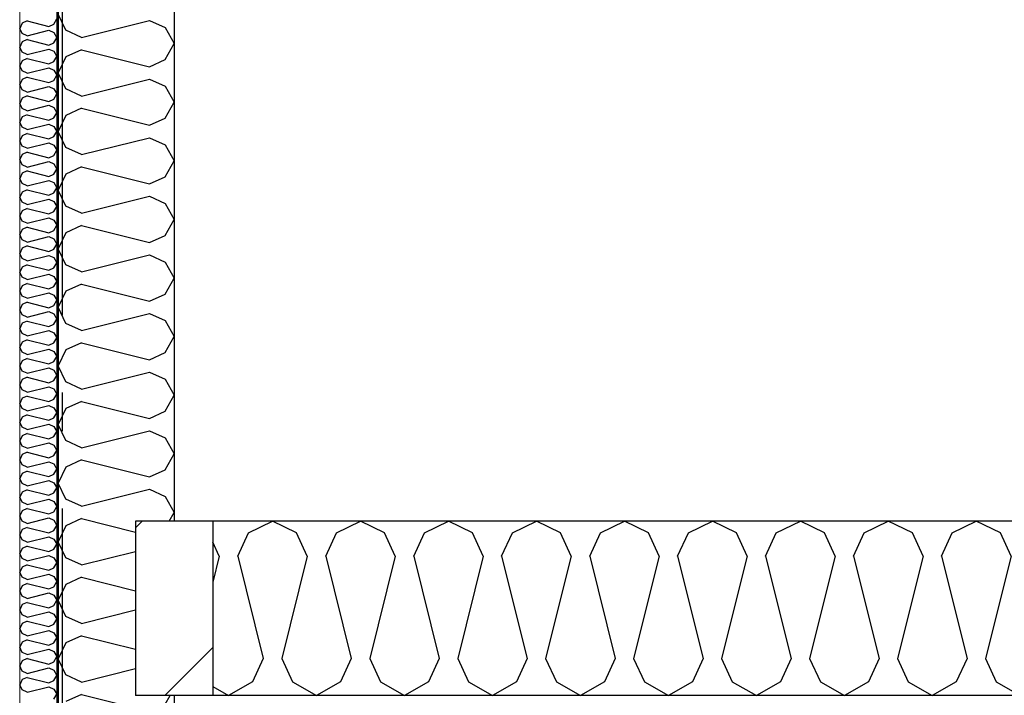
# Model space of a CAD drawing. Header units: millimetres. Extents: x -8544 to 51179, y -2070 to 39312.
# Tile 114 of 165: x 25762 to 27037, y 6858 to 7733. Entities that reach past the tile are written whole.
import ezdxf
from ezdxf.enums import TextEntityAlignment as Align

# ---------------------------------------------------------------- set-up
doc = ezdxf.new("R2010")
doc.units = ezdxf.units.MM
doc.header["$LTSCALE"] = 0.5
doc.header["$MEASUREMENT"] = 0
doc.linetypes.add('Akselinje', pattern=[1500, 1000, -200, 100, -200])
doc.linetypes.add('PLINE', pattern=[0])
for name, color, linetype in [('223- Bjelker', 7, 'Continuous'), ('223- Bjelker (Skravur)', 7, 'Continuous'), ('232- Ikke-bærende yttervegger', 7, 'Continuous'), ('232- Ikke-bærende yttervegger (Skravur)', 7, 'Continuous'), ('232- Ikke-bærende yttervegger (Skravur)(Nye konstruksjoner)', 7, 'Continuous'), ('232- Ikke-bærende yttervegger(Nye konstruksjoner)', 7, 'Continuous'), ('261- Primærkonstruksjon (tak)', 7, 'Continuous'), ('261- Primærkonstruksjon (tak) (Skravur)', 7, 'Continuous'), ('82-- Modullinjer', 7, 'Continuous')]:
    doc.layers.add(name, color=color, linetype=linetype)
doc.layers.add('236- Innvendig kledning og overflate(Nye konstruksjoner)', color=7, linetype='Continuous', lineweight=0)
doc.styles.add('GENERATED_STYLE_1', font='arial.ttf')

# ---------------------------------------------------------------- blocks, each defined once
blk = doc.blocks.new('*X16')
at = {"layer": '261- Primærkonstruksjon (tak) (Skravur)', "linetype": 'PLINE'}
for p, q in [((26058.1, 7068.4), (26089.3, 7083.2)), ((26120.4, 7068.4), (26089.3, 7083.2)), ((26172.1, 7068.4), (26203.2, 7083.2)), ((26234.3, 7068.4), (26203.2, 7083.2)), ((26286, 7068.4), (26317.1, 7083.2)), ((26348.2, 7068.4), (26317.1, 7083.2)), ((26399.9, 7068.4), (26431, 7083.2)), ((26462.2, 7068.4), (26431, 7083.2)), ((26513.9, 7068.4), (26545, 7083.2)), ((26576.1, 7068.4), (26545, 7083.2)), ((26627.8, 7068.4), (26658.9, 7083.2)), ((26690, 7068.4), (26658.9, 7083.2)), ((26741.7, 7068.4), (26772.8, 7083.2)), ((26803.9, 7068.4), (26772.8, 7083.2)), ((26855.6, 7068.4), (26886.7, 7083.2)), ((26917.9, 7068.4), (26886.7, 7083.2)), ((26969.6, 7068.4), (27000.7, 7083.2)), ((27031.8, 7068.4), (27000.7, 7083.2)), ((26044.3, 7037.9), (26058.1, 7068.4)), ((26134.3, 7037.9), (26120.4, 7068.4)), ((26158.2, 7037.9), (26172.1, 7068.4)), ((26248.2, 7037.9), (26234.3, 7068.4)), ((26272.1, 7037.9), (26286, 7068.4)), ((26362.1, 7037.9), (26348.2, 7068.4)), ((26386, 7037.9), (26399.9, 7068.4)), ((26476, 7037.9), (26462.2, 7068.4)), ((26500, 7037.9), (26513.9, 7068.4)), ((26590, 7037.9), (26576.1, 7068.4)), ((26613.9, 7037.9), (26627.8, 7068.4)), ((26703.9, 7037.9), (26690, 7068.4)), ((26727.8, 7037.9), (26741.7, 7068.4)), ((26817.8, 7037.9), (26803.9, 7068.4)), ((26841.8, 7037.9), (26855.6, 7068.4)), ((26931.7, 7037.9), (26917.9, 7068.4)), ((26955.7, 7037.9), (26969.6, 7068.4)), ((27045.7, 7037.9), (27031.8, 7068.4)), ((26020.3, 7037.9), (26011.9, 7056.4)), ((26020.3, 7037.9), (26011.9, 7004.3)), ((26044.3, 7037.9), (26077.3, 6905.8)), ((26134.3, 7037.9), (26101.2, 6905.8)), ((26158.2, 7037.9), (26191.2, 6905.8)), ((26248.2, 7037.9), (26215.2, 6905.8)), ((26272.1, 7037.9), (26305.1, 6905.8)), ((26362.1, 7037.9), (26329.1, 6905.8)), ((26386, 7037.9), (26419.1, 6905.8)), ((26476, 7037.9), (26443, 6905.8)), ((26500, 7037.9), (26533, 6905.8)), ((26590, 7037.9), (26556.9, 6905.8)), ((26613.9, 7037.9), (26646.9, 6905.8)), ((26703.9, 7037.9), (26670.9, 6905.8)), ((26727.8, 7037.9), (26760.9, 6905.8)), ((26817.8, 7037.9), (26784.8, 6905.8)), ((26841.8, 7037.9), (26874.8, 6905.8)), ((26931.7, 7037.9), (26898.7, 6905.8)), ((26955.7, 7037.9), (26988.7, 6905.8)), ((27045.7, 7037.9), (27012.6, 6905.8)), ((26077.3, 6905.8), (26063.4, 6875.3)), ((26101.2, 6905.8), (26115.1, 6875.3)), ((26191.2, 6905.8), (26177.3, 6875.3)), ((26215.2, 6905.8), (26229, 6875.3)), ((26305.1, 6905.8), (26291.3, 6875.3)), ((26329.1, 6905.8), (26343, 6875.3)), ((26419.1, 6905.8), (26405.2, 6875.3)), ((26443, 6905.8), (26456.9, 6875.3)), ((26533, 6905.8), (26519.1, 6875.3)), ((26556.9, 6905.8), (26570.8, 6875.3)), ((26646.9, 6905.8), (26633, 6875.3)), ((26670.9, 6905.8), (26684.7, 6875.3)), ((26760.9, 6905.8), (26747, 6875.3)), ((26784.8, 6905.8), (26798.7, 6875.3)), ((26874.8, 6905.8), (26860.9, 6875.3)), ((26898.7, 6905.8), (26912.6, 6875.3)), ((26988.7, 6905.8), (26974.8, 6875.3)), ((27012.6, 6905.8), (27026.5, 6875.3)), ((26063.4, 6875.3), (26032.3, 6857.9)), ((26115.1, 6875.3), (26146.2, 6857.9)), ((26177.3, 6875.3), (26146.2, 6857.9)), ((26229, 6875.3), (26260.1, 6857.9)), ((26291.3, 6875.3), (26260.1, 6857.9)), ((26343, 6875.3), (26374.1, 6857.9)), ((26405.2, 6875.3), (26374.1, 6857.9)), ((26456.9, 6875.3), (26488, 6857.9)), ((26519.1, 6875.3), (26488, 6857.9)), ((26570.8, 6875.3), (26601.9, 6857.9)), ((26633, 6875.3), (26601.9, 6857.9)), ((26684.7, 6875.3), (26715.9, 6857.9)), ((26747, 6875.3), (26715.9, 6857.9)), ((26798.7, 6875.3), (26829.8, 6857.9)), ((26860.9, 6875.3), (26829.8, 6857.9)), ((26912.6, 6875.3), (26943.7, 6857.9)), ((26974.8, 6875.3), (26943.7, 6857.9)), ((27026.5, 6875.3), (27057.6, 6857.9)), ((26011.9, 6869.3), (26032.3, 6857.9))]:
    blk.add_line(p, q, dxfattribs=at)
blk = doc.blocks.new('*X46')
at = {"layer": '232- Ikke-bærende yttervegger (Skravur)', "linetype": 'PLINE'}
for p, q in [((25821.7, 7718.9), (25811.9, 7739.7)), ((25842.1, 7709.7), (25930, 7731.7)), ((25930, 7731.7), (25950.4, 7722.4)), ((25842.1, 7709.7), (25821.7, 7718.9)), ((25950.4, 7722.4), (25961.9, 7701.7)), ((25950.4, 7681), (25961.9, 7701.7)), ((25842.1, 7693.7), (25821.7, 7684.5)), ((25842.1, 7693.7), (25930, 7671.7)), ((25821.7, 7684.5), (25811.9, 7663.8)), ((25930, 7671.7), (25950.4, 7681)), ((25821.7, 7643.1), (25811.9, 7663.8)), ((25842.1, 7633.8), (25930, 7655.8)), ((25930, 7655.8), (25950.4, 7646.6)), ((25842.1, 7633.8), (25821.7, 7643.1)), ((25950.4, 7646.6), (25961.9, 7625.8)), ((25950.4, 7605.1), (25961.9, 7625.8)), ((25842.1, 7617.9), (25821.7, 7608.6)), ((25842.1, 7617.9), (25930, 7595.9)), ((25821.7, 7608.6), (25811.9, 7587.9)), ((25930, 7595.9), (25950.4, 7605.1)), ((25821.7, 7567.2), (25811.9, 7587.9)), ((25842.1, 7557.9), (25930, 7579.9)), ((25930, 7579.9), (25950.4, 7570.7)), ((25842.1, 7557.9), (25821.7, 7567.2)), ((25950.4, 7570.7), (25961.9, 7550)), ((25950.4, 7529.2), (25961.9, 7550)), ((25842.1, 7542), (25821.7, 7532.7)), ((25842.1, 7542), (25930, 7520)), ((25821.7, 7532.7), (25811.9, 7512)), ((25930, 7520), (25950.4, 7529.2)), ((25821.7, 7491.3), (25811.9, 7512)), ((25842.1, 7482.1), (25930, 7504)), ((25930, 7504), (25950.4, 7494.8)), ((25842.1, 7482.1), (25821.7, 7491.3)), ((25950.4, 7494.8), (25961.9, 7474.1)), ((25950.4, 7453.4), (25961.9, 7474.1)), ((25842.1, 7466.1), (25821.7, 7456.9)), ((25842.1, 7466.1), (25930, 7444.1)), ((25821.7, 7456.9), (25811.9, 7436.1)), ((25930, 7444.1), (25950.4, 7453.4)), ((25821.7, 7415.4), (25811.9, 7436.1)), ((25842.1, 7406.2), (25930, 7428.2)), ((25930, 7428.2), (25950.4, 7418.9)), ((25842.1, 7406.2), (25821.7, 7415.4)), ((25950.4, 7418.9), (25961.9, 7398.2)), ((25950.4, 7377.5), (25961.9, 7398.2)), ((25842.1, 7390.2), (25821.7, 7381)), ((25842.1, 7390.2), (25930, 7368.2)), ((25821.7, 7381), (25811.9, 7360.3)), ((25930, 7368.2), (25950.4, 7377.5)), ((25821.7, 7339.5), (25811.9, 7360.3)), ((25842.1, 7330.3), (25930, 7352.3)), ((25930, 7352.3), (25950.4, 7343)), ((25842.1, 7330.3), (25821.7, 7339.5)), ((25950.4, 7343), (25961.9, 7322.3)), ((25950.4, 7301.6), (25961.9, 7322.3)), ((25842.1, 7314.4), (25821.7, 7305.1)), ((25842.1, 7314.4), (25930, 7292.4)), ((25821.7, 7305.1), (25811.9, 7284.4)), ((25930, 7292.4), (25950.4, 7301.6)), ((25821.7, 7263.7), (25811.9, 7284.4)), ((25842.1, 7254.4), (25930, 7276.4)), ((25930, 7276.4), (25950.4, 7267.2)), ((25842.1, 7254.4), (25821.7, 7263.7)), ((25950.4, 7267.2), (25961.9, 7246.4)), ((25950.4, 7225.7), (25961.9, 7246.4)), ((25842.1, 7238.5), (25821.7, 7229.2)), ((25842.1, 7238.5), (25930, 7216.5)), ((25821.7, 7229.2), (25811.9, 7208.5)), ((25930, 7216.5), (25950.4, 7225.7)), ((25821.7, 7187.8), (25811.9, 7208.5)), ((25842.1, 7178.5), (25930, 7200.5)), ((25930, 7200.5), (25950.4, 7191.3)), ((25950.4, 7191.3), (25961.9, 7170.6)), ((25842.1, 7178.5), (25821.7, 7187.8)), ((25950.4, 7149.8), (25961.9, 7170.6)), ((25821.7, 7153.3), (25811.9, 7132.6)), ((25842.1, 7162.6), (25821.7, 7153.3)), ((25842.1, 7162.6), (25930, 7140.6)), ((25930, 7140.6), (25950.4, 7149.8)), ((25821.7, 7111.9), (25811.9, 7132.6)), ((25842.1, 7102.7), (25930, 7124.7)), ((25930, 7124.7), (25950.4, 7115.4)), ((25950.4, 7115.4), (25961.9, 7094.7)), ((25842.1, 7102.7), (25821.7, 7111.9)), ((25955.5, 7083.2), (25961.9, 7094.7)), ((25821.7, 7077.5), (25811.9, 7056.7)), ((25842.1, 7086.7), (25821.7, 7077.5)), ((25842.1, 7086.7), (25911.9, 7069.2)), ((25821.7, 7036), (25811.9, 7056.7)), ((25842.1, 7026.8), (25911.9, 7044.2)), ((25842.1, 7026.8), (25821.7, 7036)), ((25821.7, 7001.6), (25811.9, 6980.9)), ((25842.1, 7010.8), (25821.7, 7001.6)), ((25842.1, 7010.8), (25911.9, 6993.4)), ((25821.7, 6960.1), (25811.9, 6980.9)), ((25842.1, 6950.9), (25911.9, 6968.4)), ((25842.1, 6950.9), (25821.7, 6960.1)), ((25821.7, 6925.7), (25811.9, 6905)), ((25842.1, 6935), (25821.7, 6925.7)), ((25842.1, 6935), (25911.9, 6917.5)), ((25821.7, 6884.3), (25811.9, 6905)), ((25842.1, 6875), (25911.9, 6892.5)), ((25842.1, 6875), (25821.7, 6884.3)), ((25842.1, 6859.1), (25821.7, 6849.8)), ((25842.1, 6859.1), (25930, 6837.1)), ((25950.4, 6846.3), (25956.8, 6857.9))]:
    blk.add_line(p, q, dxfattribs=at)
blk = doc.blocks.new('*X65')
at = {"layer": '232- Ikke-bærende yttervegger (Skravur)(Nye konstruksjoner)', "linetype": 'PLINE'}
for p, q in [((25765.1, 7728.1), (25761.9, 7721.4)), ((25771.6, 7731), (25765.1, 7728.1)), ((25771.6, 7731), (25799.7, 7724)), ((25799.7, 7724), (25806.2, 7727)), ((25806.2, 7727), (25809.9, 7733.6)), ((25765.1, 7714.8), (25761.9, 7721.4)), ((25771.6, 7711.9), (25765.1, 7714.8)), ((25771.6, 7711.9), (25799.7, 7718.9)), ((25799.7, 7718.9), (25806.2, 7715.9)), ((25806.2, 7715.9), (25809.9, 7709.3)), ((25765.1, 7703.8), (25761.9, 7697.2)), ((25771.6, 7706.8), (25765.1, 7703.8)), ((25771.6, 7706.8), (25799.7, 7699.7)), ((25799.7, 7699.7), (25806.2, 7702.7)), ((25806.2, 7702.7), (25809.9, 7709.3)), ((25765.1, 7690.5), (25761.9, 7697.2)), ((25771.6, 7687.6), (25765.1, 7690.5)), ((25771.6, 7687.6), (25799.7, 7694.6)), ((25799.7, 7694.6), (25806.2, 7691.7)), ((25806.2, 7691.7), (25809.9, 7685)), ((25765.1, 7679.5), (25761.9, 7672.9)), ((25771.6, 7682.5), (25765.1, 7679.5)), ((25771.6, 7682.5), (25799.7, 7675.4)), ((25799.7, 7675.4), (25806.2, 7678.4)), ((25806.2, 7678.4), (25809.9, 7685)), ((25765.1, 7666.3), (25761.9, 7672.9)), ((25771.6, 7663.3), (25765.1, 7666.3)), ((25771.6, 7663.3), (25799.7, 7670.3)), ((25799.7, 7670.3), (25806.2, 7667.4)), ((25806.2, 7667.4), (25809.9, 7660.7)), ((25765.1, 7655.2), (25761.9, 7648.6)), ((25771.6, 7658.2), (25765.1, 7655.2)), ((25771.6, 7658.2), (25799.7, 7651.2)), ((25799.7, 7651.2), (25806.2, 7654.1)), ((25806.2, 7654.1), (25809.9, 7660.7)), ((25765.1, 7642), (25761.9, 7648.6)), ((25771.6, 7639), (25765.1, 7642)), ((25771.6, 7639), (25799.7, 7646.1)), ((25799.7, 7646.1), (25806.2, 7643.1)), ((25806.2, 7643.1), (25809.9, 7636.5)), ((25765.1, 7631), (25761.9, 7624.3)), ((25771.6, 7633.9), (25765.1, 7631)), ((25771.6, 7633.9), (25799.7, 7626.9)), ((25799.7, 7626.9), (25806.2, 7629.8)), ((25806.2, 7629.8), (25809.9, 7636.5)), ((25765.1, 7617.7), (25761.9, 7624.3)), ((25771.6, 7614.7), (25765.1, 7617.7)), ((25771.6, 7614.7), (25799.7, 7621.8)), ((25799.7, 7621.8), (25806.2, 7618.8)), ((25806.2, 7618.8), (25809.9, 7612.2)), ((25806.2, 7605.5), (25809.9, 7612.2)), ((25765.1, 7606.7), (25761.9, 7600)), ((25765.1, 7593.4), (25761.9, 7600)), ((25771.6, 7609.6), (25765.1, 7606.7)), ((25771.6, 7609.6), (25799.7, 7602.6)), ((25799.7, 7602.6), (25806.2, 7605.5)), ((25771.6, 7590.4), (25765.1, 7593.4)), ((25771.6, 7590.4), (25799.7, 7597.5)), ((25799.7, 7597.5), (25806.2, 7594.5)), ((25806.2, 7594.5), (25809.9, 7587.9)), ((25806.2, 7581.3), (25809.9, 7587.9)), ((25765.1, 7582.4), (25761.9, 7575.8)), ((25765.1, 7569.1), (25761.9, 7575.8)), ((25771.6, 7585.3), (25765.1, 7582.4)), ((25771.6, 7585.3), (25799.7, 7578.3)), ((25799.7, 7578.3), (25806.2, 7581.3)), ((25771.6, 7566.2), (25765.1, 7569.1)), ((25771.6, 7561.1), (25765.1, 7558.1)), ((25771.6, 7566.2), (25799.7, 7573.2)), ((25771.6, 7561.1), (25799.7, 7554)), ((25799.7, 7573.2), (25806.2, 7570.2)), ((25806.2, 7570.2), (25809.9, 7563.6)), ((25806.2, 7557), (25809.9, 7563.6)), ((25765.1, 7558.1), (25761.9, 7551.5)), ((25765.1, 7544.8), (25761.9, 7551.5)), ((25771.6, 7541.9), (25799.7, 7548.9)), ((25799.7, 7554), (25806.2, 7557)), ((25799.7, 7548.9), (25806.2, 7546)), ((25771.6, 7541.9), (25765.1, 7544.8)), ((25771.6, 7536.8), (25765.1, 7533.8)), ((25771.6, 7536.8), (25799.7, 7529.7)), ((25806.2, 7546), (25809.9, 7539.3)), ((25806.2, 7532.7), (25809.9, 7539.3)), ((25765.1, 7533.8), (25761.9, 7527.2)), ((25765.1, 7520.6), (25761.9, 7527.2)), ((25771.6, 7517.6), (25799.7, 7524.6)), ((25799.7, 7529.7), (25806.2, 7532.7)), ((25799.7, 7524.6), (25806.2, 7521.7)), ((25771.6, 7517.6), (25765.1, 7520.6)), ((25771.6, 7512.5), (25765.1, 7509.5)), ((25771.6, 7512.5), (25799.7, 7505.5)), ((25806.2, 7521.7), (25809.9, 7515.1)), ((25806.2, 7508.4), (25809.9, 7515.1)), ((25765.1, 7509.5), (25761.9, 7502.9)), ((25765.1, 7496.3), (25761.9, 7502.9)), ((25771.6, 7493.3), (25799.7, 7500.4)), ((25799.7, 7505.5), (25806.2, 7508.4)), ((25799.7, 7500.4), (25806.2, 7497.4)), ((25806.2, 7497.4), (25809.9, 7490.8)), ((25765.1, 7485.3), (25761.9, 7478.6)), ((25771.6, 7493.3), (25765.1, 7496.3)), ((25771.6, 7488.2), (25765.1, 7485.3)), ((25771.6, 7488.2), (25799.7, 7481.2)), ((25806.2, 7484.1), (25809.9, 7490.8)), ((25765.1, 7472), (25761.9, 7478.6)), ((25771.6, 7469), (25765.1, 7472)), ((25771.6, 7469), (25799.7, 7476.1)), ((25799.7, 7481.2), (25806.2, 7484.1)), ((25799.7, 7476.1), (25806.2, 7473.1)), ((25806.2, 7473.1), (25809.9, 7466.5)), ((25765.1, 7461), (25761.9, 7454.4)), ((25771.6, 7463.9), (25765.1, 7461)), ((25771.6, 7463.9), (25799.7, 7456.9)), ((25799.7, 7456.9), (25806.2, 7459.9)), ((25806.2, 7459.9), (25809.9, 7466.5)), ((25765.1, 7447.7), (25761.9, 7454.4)), ((25771.6, 7444.8), (25765.1, 7447.7)), ((25771.6, 7444.8), (25799.7, 7451.8)), ((25799.7, 7451.8), (25806.2, 7448.8)), ((25806.2, 7448.8), (25809.9, 7442.2)), ((25765.1, 7436.7), (25761.9, 7430.1)), ((25771.6, 7439.7), (25765.1, 7436.7)), ((25771.6, 7439.7), (25799.7, 7432.6)), ((25799.7, 7432.6), (25806.2, 7435.6)), ((25806.2, 7435.6), (25809.9, 7442.2)), ((25765.1, 7423.4), (25761.9, 7430.1)), ((25771.6, 7420.5), (25765.1, 7423.4)), ((25771.6, 7420.5), (25799.7, 7427.5)), ((25799.7, 7427.5), (25806.2, 7424.6)), ((25806.2, 7424.6), (25809.9, 7417.9)), ((25765.1, 7412.4), (25761.9, 7405.8)), ((25771.6, 7415.4), (25765.1, 7412.4)), ((25771.6, 7415.4), (25799.7, 7408.3)), ((25799.7, 7408.3), (25806.2, 7411.3)), ((25806.2, 7411.3), (25809.9, 7417.9)), ((25765.1, 7399.2), (25761.9, 7405.8)), ((25771.6, 7396.2), (25765.1, 7399.2)), ((25771.6, 7396.2), (25799.7, 7403.2)), ((25799.7, 7403.2), (25806.2, 7400.3)), ((25806.2, 7400.3), (25809.9, 7393.6)), ((25765.1, 7388.1), (25761.9, 7381.5)), ((25771.6, 7391.1), (25765.1, 7388.1)), ((25771.6, 7391.1), (25799.7, 7384.1)), ((25799.7, 7384.1), (25806.2, 7387)), ((25806.2, 7387), (25809.9, 7393.6)), ((25765.1, 7374.9), (25761.9, 7381.5)), ((25771.6, 7371.9), (25765.1, 7374.9)), ((25771.6, 7371.9), (25799.7, 7379)), ((25799.7, 7379), (25806.2, 7376)), ((25806.2, 7376), (25809.9, 7369.4)), ((25765.1, 7363.9), (25761.9, 7357.2)), ((25765.1, 7350.6), (25761.9, 7357.2)), ((25771.6, 7366.8), (25765.1, 7363.9)), ((25771.6, 7366.8), (25799.7, 7359.8)), ((25799.7, 7359.8), (25806.2, 7362.7)), ((25806.2, 7362.7), (25809.9, 7369.4)), ((25771.6, 7347.6), (25765.1, 7350.6)), ((25771.6, 7347.6), (25799.7, 7354.7)), ((25799.7, 7354.7), (25806.2, 7351.7)), ((25806.2, 7351.7), (25809.9, 7345.1)), ((25806.2, 7338.5), (25809.9, 7345.1)), ((25765.1, 7339.6), (25761.9, 7332.9)), ((25765.1, 7326.3), (25761.9, 7332.9)), ((25771.6, 7342.5), (25765.1, 7339.6)), ((25771.6, 7342.5), (25799.7, 7335.5)), ((25799.7, 7335.5), (25806.2, 7338.5)), ((25771.6, 7323.4), (25765.1, 7326.3)), ((25771.6, 7323.4), (25799.7, 7330.4)), ((25799.7, 7330.4), (25806.2, 7327.4)), ((25806.2, 7327.4), (25809.9, 7320.8)), ((25806.2, 7314.2), (25809.9, 7320.8)), ((25765.1, 7315.3), (25761.9, 7308.7)), ((25765.1, 7302), (25761.9, 7308.7)), ((25771.6, 7318.3), (25765.1, 7315.3)), ((25771.6, 7318.3), (25799.7, 7311.2)), ((25771.6, 7299.1), (25799.7, 7306.1)), ((25799.7, 7311.2), (25806.2, 7314.2)), ((25799.7, 7306.1), (25806.2, 7303.2)), ((25771.6, 7299.1), (25765.1, 7302)), ((25771.6, 7294), (25765.1, 7291)), ((25771.6, 7294), (25799.7, 7286.9)), ((25806.2, 7303.2), (25809.9, 7296.5)), ((25806.2, 7289.9), (25809.9, 7296.5)), ((25765.1, 7291), (25761.9, 7284.4)), ((25765.1, 7277.8), (25761.9, 7284.4)), ((25771.6, 7274.8), (25799.7, 7281.8)), ((25799.7, 7286.9), (25806.2, 7289.9)), ((25799.7, 7281.8), (25806.2, 7278.9)), ((25771.6, 7274.8), (25765.1, 7277.8)), ((25771.6, 7269.7), (25765.1, 7266.7)), ((25771.6, 7269.7), (25799.7, 7262.7)), ((25806.2, 7278.9), (25809.9, 7272.2)), ((25806.2, 7265.6), (25809.9, 7272.2)), ((25765.1, 7266.7), (25761.9, 7260.1)), ((25765.1, 7253.5), (25761.9, 7260.1)), ((25771.6, 7250.5), (25799.7, 7257.5)), ((25799.7, 7262.7), (25806.2, 7265.6)), ((25799.7, 7257.5), (25806.2, 7254.6)), ((25765.1, 7242.5), (25761.9, 7235.8)), ((25771.6, 7250.5), (25765.1, 7253.5)), ((25771.6, 7245.4), (25765.1, 7242.5)), ((25771.6, 7245.4), (25799.7, 7238.4)), ((25806.2, 7254.6), (25809.9, 7248)), ((25806.2, 7241.3), (25809.9, 7248)), ((25765.1, 7229.2), (25761.9, 7235.8)), ((25771.6, 7226.2), (25799.7, 7233.3)), ((25799.7, 7238.4), (25806.2, 7241.3)), ((25799.7, 7233.3), (25806.2, 7230.3)), ((25806.2, 7230.3), (25809.9, 7223.7)), ((25765.1, 7218.2), (25761.9, 7211.5)), ((25771.6, 7226.2), (25765.1, 7229.2)), ((25771.6, 7221.1), (25765.1, 7218.2)), ((25771.6, 7221.1), (25799.7, 7214.1)), ((25799.7, 7214.1), (25806.2, 7217)), ((25806.2, 7217), (25809.9, 7223.7)), ((25765.1, 7204.9), (25761.9, 7211.5)), ((25771.6, 7201.9), (25765.1, 7204.9)), ((25771.6, 7201.9), (25799.7, 7209)), ((25799.7, 7209), (25806.2, 7206)), ((25806.2, 7206), (25809.9, 7199.4)), ((25765.1, 7193.9), (25761.9, 7187.3)), ((25771.6, 7196.8), (25765.1, 7193.9)), ((25771.6, 7196.8), (25799.7, 7189.8)), ((25799.7, 7189.8), (25806.2, 7192.8)), ((25806.2, 7192.8), (25809.9, 7199.4)), ((25765.1, 7180.6), (25761.9, 7187.3)), ((25771.6, 7177.7), (25765.1, 7180.6)), ((25771.6, 7177.7), (25799.7, 7184.7)), ((25799.7, 7184.7), (25806.2, 7181.7)), ((25806.2, 7181.7), (25809.9, 7175.1)), ((25765.1, 7169.6), (25761.9, 7163)), ((25771.6, 7172.6), (25765.1, 7169.6)), ((25771.6, 7172.6), (25799.7, 7165.5)), ((25799.7, 7165.5), (25806.2, 7168.5)), ((25806.2, 7168.5), (25809.9, 7175.1)), ((25765.1, 7156.3), (25761.9, 7163)), ((25771.6, 7153.4), (25765.1, 7156.3)), ((25771.6, 7153.4), (25799.7, 7160.4)), ((25799.7, 7160.4), (25806.2, 7157.5)), ((25806.2, 7157.5), (25809.9, 7150.8)), ((25765.1, 7145.3), (25761.9, 7138.7)), ((25771.6, 7148.3), (25765.1, 7145.3)), ((25771.6, 7148.3), (25799.7, 7141.2)), ((25799.7, 7141.2), (25806.2, 7144.2)), ((25806.2, 7144.2), (25809.9, 7150.8)), ((25765.1, 7132.1), (25761.9, 7138.7)), ((25771.6, 7129.1), (25765.1, 7132.1)), ((25771.6, 7129.1), (25799.7, 7136.1)), ((25799.7, 7136.1), (25806.2, 7133.2)), ((25806.2, 7133.2), (25809.9, 7126.6)), ((25765.1, 7121), (25761.9, 7114.4)), ((25771.6, 7124), (25765.1, 7121)), ((25771.6, 7124), (25799.7, 7117)), ((25799.7, 7117), (25806.2, 7119.9)), ((25806.2, 7119.9), (25809.9, 7126.6)), ((25765.1, 7107.8), (25761.9, 7114.4)), ((25771.6, 7104.8), (25765.1, 7107.8)), ((25771.6, 7104.8), (25799.7, 7111.9)), ((25799.7, 7111.9), (25806.2, 7108.9)), ((25806.2, 7108.9), (25809.9, 7102.3)), ((25806.2, 7095.6), (25809.9, 7102.3)), ((25765.1, 7096.8), (25761.9, 7090.1)), ((25765.1, 7083.5), (25761.9, 7090.1)), ((25771.6, 7099.7), (25765.1, 7096.8)), ((25771.6, 7099.7), (25799.7, 7092.7)), ((25799.7, 7092.7), (25806.2, 7095.6)), ((25771.6, 7080.5), (25765.1, 7083.5)), ((25771.6, 7080.5), (25799.7, 7087.6)), ((25799.7, 7087.6), (25806.2, 7084.6)), ((25806.2, 7084.6), (25809.9, 7078)), ((25806.2, 7071.4), (25809.9, 7078)), ((25765.1, 7072.5), (25761.9, 7065.9)), ((25765.1, 7059.2), (25761.9, 7065.9)), ((25771.6, 7075.4), (25765.1, 7072.5)), ((25771.6, 7075.4), (25799.7, 7068.4)), ((25799.7, 7068.4), (25806.2, 7071.4)), ((25771.6, 7056.3), (25765.1, 7059.2)), ((25771.6, 7051.2), (25765.1, 7048.2)), ((25771.6, 7056.3), (25799.7, 7063.3)), ((25771.6, 7051.2), (25799.7, 7044.1)), ((25799.7, 7063.3), (25806.2, 7060.3)), ((25806.2, 7060.3), (25809.9, 7053.7)), ((25806.2, 7047.1), (25809.9, 7053.7)), ((25765.1, 7048.2), (25761.9, 7041.6)), ((25765.1, 7034.9), (25761.9, 7041.6)), ((25771.6, 7032), (25799.7, 7039)), ((25799.7, 7044.1), (25806.2, 7047.1)), ((25799.7, 7039), (25806.2, 7036.1)), ((25771.6, 7032), (25765.1, 7034.9)), ((25771.6, 7026.9), (25765.1, 7023.9)), ((25771.6, 7026.9), (25799.7, 7019.8)), ((25806.2, 7036.1), (25809.9, 7029.4)), ((25806.2, 7022.8), (25809.9, 7029.4)), ((25765.1, 7023.9), (25761.9, 7017.3)), ((25765.1, 7010.7), (25761.9, 7017.3)), ((25771.6, 7007.7), (25799.7, 7014.7)), ((25799.7, 7019.8), (25806.2, 7022.8)), ((25799.7, 7014.7), (25806.2, 7011.8)), ((25771.6, 7007.7), (25765.1, 7010.7)), ((25771.6, 7002.6), (25765.1, 6999.6)), ((25771.6, 7002.6), (25799.7, 6995.6)), ((25806.2, 7011.8), (25809.9, 7005.1)), ((25806.2, 6998.5), (25809.9, 7005.1)), ((25765.1, 6999.6), (25761.9, 6993)), ((25765.1, 6986.4), (25761.9, 6993)), ((25771.6, 6983.4), (25799.7, 6990.5)), ((25799.7, 6995.6), (25806.2, 6998.5)), ((25799.7, 6990.5), (25806.2, 6987.5)), ((25806.2, 6987.5), (25809.9, 6980.9)), ((25765.1, 6975.4), (25761.9, 6968.7)), ((25771.6, 6983.4), (25765.1, 6986.4)), ((25771.6, 6978.3), (25765.1, 6975.4)), ((25771.6, 6978.3), (25799.7, 6971.3)), ((25806.2, 6974.2), (25809.9, 6980.9)), ((25765.1, 6962.1), (25761.9, 6968.7)), ((25771.6, 6959.1), (25765.1, 6962.1)), ((25771.6, 6959.1), (25799.7, 6966.2)), ((25799.7, 6971.3), (25806.2, 6974.2)), ((25799.7, 6966.2), (25806.2, 6963.2)), ((25806.2, 6963.2), (25809.9, 6956.6)), ((25765.1, 6951.1), (25761.9, 6944.4)), ((25771.6, 6954), (25765.1, 6951.1)), ((25771.6, 6954), (25799.7, 6947)), ((25799.7, 6947), (25806.2, 6950)), ((25806.2, 6950), (25809.9, 6956.6)), ((25765.1, 6937.8), (25761.9, 6944.4)), ((25771.6, 6934.9), (25765.1, 6937.8)), ((25771.6, 6934.9), (25799.7, 6941.9)), ((25799.7, 6941.9), (25806.2, 6938.9)), ((25806.2, 6938.9), (25809.9, 6932.3)), ((25765.1, 6926.8), (25761.9, 6920.2)), ((25771.6, 6929.8), (25765.1, 6926.8)), ((25771.6, 6929.8), (25799.7, 6922.7)), ((25799.7, 6922.7), (25806.2, 6925.7)), ((25806.2, 6925.7), (25809.9, 6932.3)), ((25765.1, 6913.5), (25761.9, 6920.2)), ((25771.6, 6910.6), (25765.1, 6913.5)), ((25771.6, 6910.6), (25799.7, 6917.6)), ((25799.7, 6917.6), (25806.2, 6914.7)), ((25806.2, 6914.7), (25809.9, 6908)), ((25765.1, 6902.5), (25761.9, 6895.9)), ((25771.6, 6905.5), (25765.1, 6902.5)), ((25771.6, 6905.5), (25799.7, 6898.4)), ((25799.7, 6898.4), (25806.2, 6901.4)), ((25806.2, 6901.4), (25809.9, 6908)), ((25765.1, 6889.3), (25761.9, 6895.9)), ((25771.6, 6886.3), (25765.1, 6889.3)), ((25771.6, 6886.3), (25799.7, 6893.3)), ((25799.7, 6893.3), (25806.2, 6890.4)), ((25806.2, 6890.4), (25809.9, 6883.7)), ((25765.1, 6878.2), (25761.9, 6871.6)), ((25771.6, 6881.2), (25765.1, 6878.2)), ((25771.6, 6881.2), (25799.7, 6874.2)), ((25799.7, 6874.2), (25806.2, 6877.1)), ((25806.2, 6877.1), (25809.9, 6883.7)), ((25765.1, 6865), (25761.9, 6871.6)), ((25771.6, 6862), (25765.1, 6865)), ((25771.6, 6862), (25799.7, 6869)), ((25799.7, 6869), (25806.2, 6866.1)), ((25806.2, 6866.1), (25809.9, 6859.5)), ((25806.2, 6852.8), (25809.9, 6859.5))]:
    blk.add_line(p, q, dxfattribs=at)
blk = doc.blocks.new('Standard grid marker[12]', base_point=(25816.9, 12550))
at = {"layer": '82-- Modullinjer', "linetype": 'Akselinje'}
blk.add_line((25816.9, 12350), (25816.9, 1550), dxfattribs=at)
at = {"layer": '82-- Modullinjer', "style": 'GENERATED_STYLE_1'}
for tag, p in [('AC_MarkerText_1_0', (25816.9, 12887.5)), ('AC_MarkerText_1_1', (25816.9, 1187.5))]:
    blk.add_attdef(tag, text='', height=175, rotation=360, dxfattribs=at).set_placement(p, align=Align.TOP_CENTER)

msp = doc.modelspace()

# ---------------------------------------------------------------- hatches: boundary and pattern name
at = {"layer": '223- Bjelker (Skravur)', "linetype": 'Continuous'}
h = msp.add_hatch(dxfattribs=at)
h.set_pattern_fill('Skrålinjer_3', color=256, style=0, pattern_type=2)
h.set_pattern_definition([(45, (0, 0), (-127.2792, 127.2792), [])])
h.paths.add_polyline_path([(25911.9, 6857.9), (26011.9, 6857.9), (26011.9, 7083.2), (25911.9, 7083.2)])
at = {"layer": '232- Ikke-bærende yttervegger (Skravur)(Nye konstruksjoner)', "linetype": 'Continuous'}
msp.add_hatch(color=256, dxfattribs=at).paths.add_polyline_path([(25809.9, 8064.8), (25809.9, 6240), (25811.9, 6240), (25811.9, 8064.8)])

# ---------------------------------------------------------------- linework, layer by layer
at = {"layer": '223- Bjelker', "linetype": 'PLINE'}
msp.add_line((26011.9, 7083.2), (26011.9, 6857.9), dxfattribs=at)
at = {"layer": '232- Ikke-bærende yttervegger', "linetype": 'PLINE'}
for p, q in [((25961.9, 8436.1), (25961.9, 7083.2)), ((25811.9, 8064.8), (25811.9, 6240)), ((25911.9, 7083.2), (25911.9, 6857.9)), ((25961.9, 6857.9), (25961.9, 6240))]:
    msp.add_line(p, q, dxfattribs=at)
at = {"layer": '232- Ikke-bærende yttervegger(Nye konstruksjoner)', "linetype": 'PLINE'}
msp.add_line((25809.9, 8064.8), (25809.9, 6240), dxfattribs=at)
at = {"layer": '236- Innvendig kledning og overflate(Nye konstruksjoner)', "linetype": 'PLINE'}
msp.add_line((25761.9, 8064.8), (25761.9, 6240), dxfattribs=at)
at = {"layer": '261- Primærkonstruksjon (tak)', "linetype": 'PLINE'}
msp.add_line((28021.9, 7083.2), (26011.9, 7083.2), dxfattribs=at)
at = {"layer": '261- Primærkonstruksjon (tak)', "linetype": 'PLINE', "flags": 128}
for points in [[(26011.9, 7083.2), (25961.9, 7083.2), (25911.9, 7083.2)], [(28121.9, 6857.9), (28066.2, 6857.9), (28021.9, 6857.9), (26011.9, 6857.9), (25961.9, 6857.9), (25936.2, 6857.9), (25911.9, 6857.9)]]:
    msp.add_lwpolyline(points, dxfattribs=at)

# ---------------------------------------------------------------- block references
at = {"layer": '232- Ikke-bærende yttervegger'}
msp.add_blockref('*X46', (0, 0), dxfattribs=at)
at = {"layer": '232- Ikke-bærende yttervegger(Nye konstruksjoner)'}
msp.add_blockref('*X65', (0, 0), dxfattribs=at)
at = {"layer": '261- Primærkonstruksjon (tak)'}
msp.add_blockref('*X16', (0, 0), dxfattribs=at)
at = {"layer": '82-- Modullinjer', "linetype": 'PLINE'}
msp.add_blockref('Standard grid marker[12]', (25816.9, 12550), dxfattribs=at)

doc.saveas('drawing.dxf')
